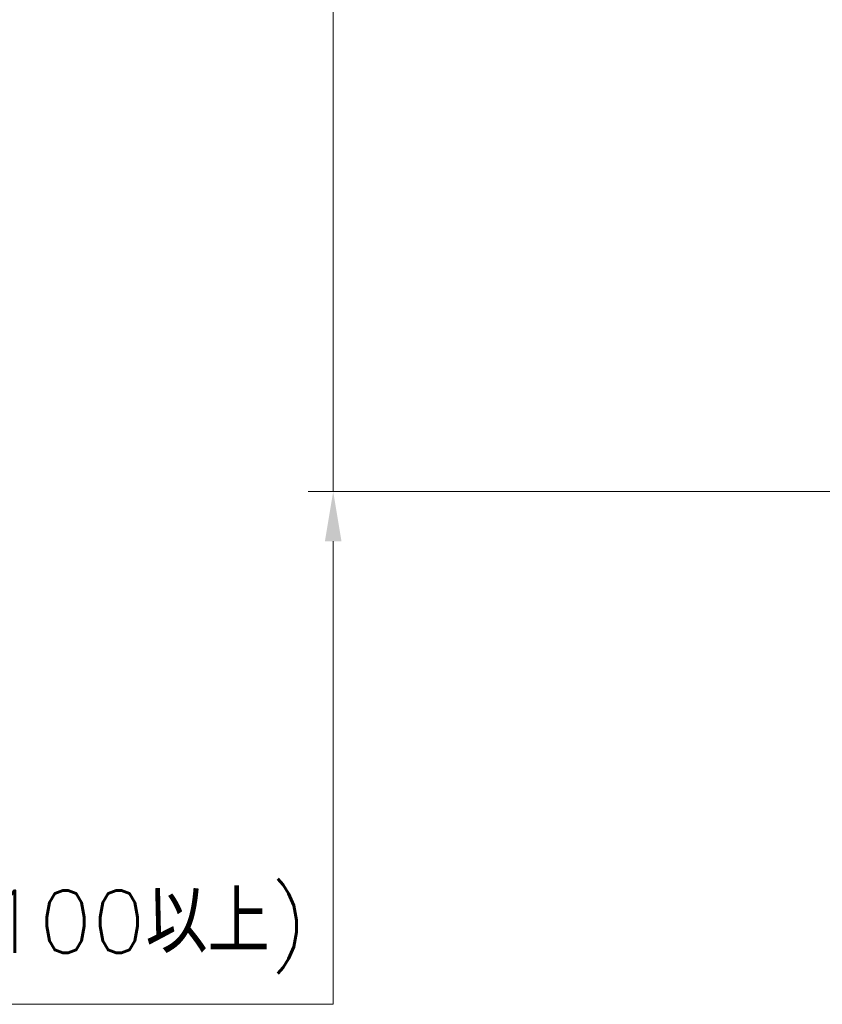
# Model space of a CAD drawing. Header units: inches. Extents: x 0 to 5655, y -2263 to 1330.
# Tile 169 of 239: x 3806 to 3838, y 213 to 253. Entities that reach past the tile are written whole.
import ezdxf

# ---------------------------------------------------------------- set-up
doc = ezdxf.new("R2010")
doc.units = ezdxf.units.IN
doc.header["$MEASUREMENT"] = 0
doc.styles.add('尺寸標註', font='romans.shx', dxfattribs={"bigfont": 'CHINESET.SHX'})
doc.dimstyles.new('複本 CNS2-1$0', dxfattribs={"dimtxt": 2.5, "dimasz": 2, "dimexe": 1, "dimexo": 1, "dimgap": 1, "dimtad": 1, "dimtoh": 1, "dimdsep": 46, "dimtxsty": '尺寸標註', "dimcen": 0, "dimclrd": 2, "dimclre": 2, "dimclrt": 3, "dimadec": 0, "dimazin": 2, "dimtp": 0.1, "dimtm": 0.1, "dimtfac": 0.71, "dimtmove": 0, "dimatfit": 0, "dimfxl": 0, "dimlwd": 13, "dimlwe": 13, "dimarcsym": 0})

# ---------------------------------------------------------------- blocks, each defined once
blk = doc.blocks.new('*D605')
at = {"color": 2, "lineweight": 13}
for p, q in [((3818.713, 267.406), (3818.713, 269.406)), ((3820.645, 265.406), (3817.713, 265.406)), ((3818.713, 265.406), (3818.713, 234.045)), ((3851.032, 234.045), (3817.713, 234.045)), ((3818.713, 232.045), (3818.713, 213.428)), ((3818.713, 213.428), (3788.189, 213.428))]:
    blk.add_line(p, q, dxfattribs=at)
at = {"color": 2}
for points in [[(3818.38, 267.406), (3819.046, 267.406), (3818.713, 265.406)], [(3818.38, 232.045), (3819.046, 232.045), (3818.713, 234.045)]]:
    blk.add_solid(points, dxfattribs=at)
at = {"layer": 'Defpoints', "color": 0}
for p in [(3821.645, 265.406), (3818.713, 234.045), (3852.032, 234.045)]:
    blk.add_point(p, dxfattribs=at)
at = {"color": 3, "insert": (3802.951, 218.416), "char_height": 2.5, "attachment_point": 5, "style": '尺寸標註'}
blk.add_mtext('WM\\P(空間保持至少100以上)', dxfattribs=at)

msp = doc.modelspace()

# ---------------------------------------------------------------- dimensions: what is measured, and where the dimension line sits
dim = msp.add_linear_dim(base=(3818.713, 234.045), p1=(3821.645, 265.406), p2=(3852.032, 234.045), angle=90, text='WM\\P(空間保持至少100以上)', dimstyle='複本 CNS2-1$0', override={"dimdec": 1})
dim.commit()
dim.dimension.update_dxf_attribs({"geometry": '*D605', "text_midpoint": (3802.951, 213.428), "dimtype": 160})

doc.saveas('drawing.dxf')
